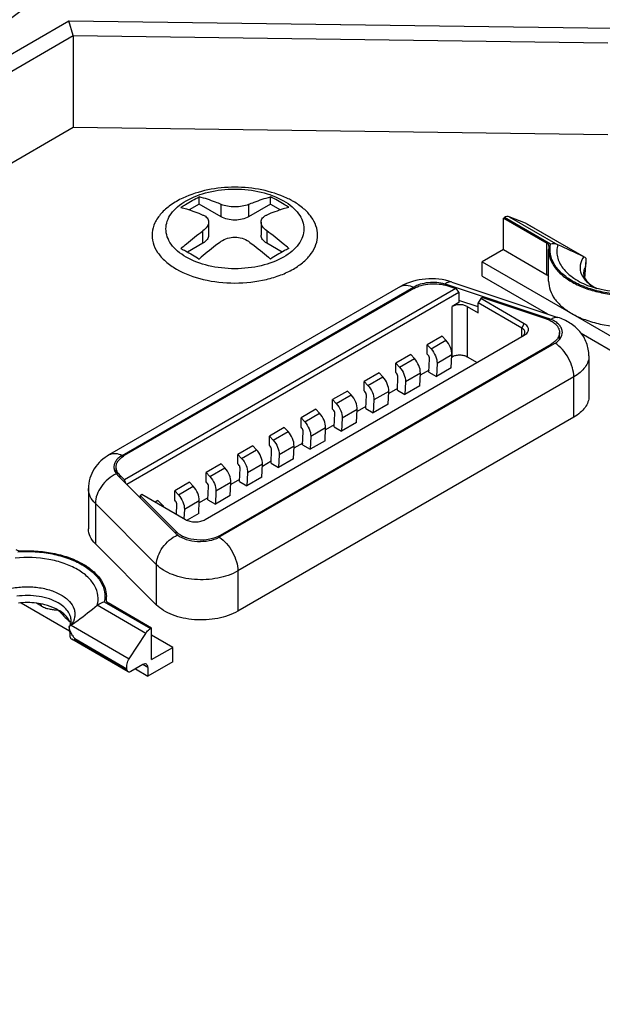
# Model space of a CAD drawing. Header units: millimetres. Extents: x 20 to 4180, y 42 to 2950.
# Tile 115 of 128: x 3536 to 3556, y 2501 to 2536. Entities that reach past the tile are written whole.
import ezdxf

# ---------------------------------------------------------------- set-up
doc = ezdxf.new("R2010")
doc.units = ezdxf.units.MM
doc.header["$LTSCALE"] = 231.275
doc.layers.add('DEFAULT_VBL19', color=7, linetype='CONTINUOUS')
doc.layers.add('TOP_ASM_PBL22', color=7, linetype='CONTINUOUS')

# ---------------------------------------------------------------- blocks, each defined once
blk = doc.blocks.new('TOP_ASM_PBL22', base_point=(3563.15, 2450.027))
at = {"layer": 'TOP_ASM_PBL22', "color": 7}
for p, q in [((3520.816, 2526.718), (3537.255, 2536.209)), ((3537.406, 2535.684), (3537.255, 2536.209)), ((3537.255, 2536.209), (3556.569, 2535.95)), ((3521.081, 2526.259), (3537.406, 2535.684)), ((3537.406, 2535.684), (3537.406, 2532.418)), ((3537.406, 2535.684), (3556.41, 2535.429)), ((3537.406, 2532.418), (3490.376, 2505.265)), ((3556.41, 2532.163), (3537.406, 2532.418)), ((3541.885, 2529.696), (3541.532, 2529.493)), ((3541.885, 2529.696), (3541.885, 2529.956)), ((3542.665, 2529.246), (3541.885, 2529.696)), ((3542.665, 2529.246), (3542.665, 2529.685)), ((3544.418, 2529.696), (3543.638, 2529.246)), ((3543.638, 2529.685), (3543.638, 2529.246)), ((3544.418, 2529.696), (3544.418, 2529.956)), ((3544.418, 2529.696), (3544.771, 2529.493)), ((3542.219, 2529.06), (3542.219, 2528.591)), ((3544.084, 2529.06), (3544.084, 2528.591)), ((3552.697, 2529.203), (3552.734, 2529.224)), ((3552.697, 2528.081), (3552.697, 2529.203)), ((3552.697, 2529.203), (3554.239, 2528.313)), ((3554.376, 2528.276), (3552.734, 2529.224)), ((3552.904, 2529.251), (3554.632, 2528.253)), ((3553.487, 2529.023), (3552.904, 2529.251)), ((3555.556, 2527.828), (3553.487, 2529.023)), ((3553.504, 2529.014), (3553.487, 2529.023)), ((3553.504, 2529.014), (3555.573, 2527.82)), ((3542.017, 2528.31), (3542.017, 2528.749)), ((3544.286, 2528.749), (3544.286, 2528.31)), ((3542.017, 2528.31), (3541.469, 2527.994)), ((3544.834, 2527.994), (3544.286, 2528.31)), ((3554.239, 2527.19), (3554.239, 2528.313)), ((3552.697, 2528.081), (3551.946, 2527.647)), ((3552.697, 2528.081), (3554.239, 2527.19)), ((3554.304, 2526.958), (3554.304, 2528.081)), ((3554.312, 2528.2), (3554.313, 2528.211)), ((3551.946, 2527.136), (3551.946, 2527.647)), ((3551.946, 2527.647), (3558.31, 2523.973)), ((3555.585, 2527.813), (3555.556, 2527.828)), ((3555.609, 2527.353), (3555.627, 2527.625)), ((3555.6, 2527.204), (3555.609, 2527.353)), ((3550.869, 2526.929), (3554.635, 2525.673)), ((3551.946, 2527.136), (3554.27, 2525.795)), ((3555.589, 2527.204), (3555.586, 2527.139)), ((3549.042, 2526.769), (3538.692, 2520.794)), ((3539.147, 2520.768), (3549.499, 2526.744)), ((3549.511, 2526.7), (3539.223, 2520.761)), ((3551.006, 2526.696), (3539.231, 2519.897)), ((3551.118, 2526.556), (3539.31, 2519.739)), ((3549.499, 2526.744), (3549.499, 2526.693)), ((3550.707, 2526.795), (3550.707, 2526.83)), ((3554.293, 2525.635), (3550.707, 2526.83)), ((3550.718, 2526.792), (3551.006, 2526.696)), ((3551.006, 2526.696), (3551.118, 2526.556)), ((3551.118, 2526.556), (3551.118, 2526.199)), ((3551.118, 2526.199), (3550.877, 2526.06)), ((3551.805, 2526.046), (3551.118, 2526.275)), ((3551.893, 2526.34), (3551.805, 2526.187)), ((3551.805, 2525.83), (3551.805, 2526.187)), ((3553.352, 2525.294), (3551.805, 2526.187)), ((3551.958, 2526.378), (3551.893, 2526.34)), ((3553.44, 2525.447), (3551.893, 2526.34)), ((3551.958, 2526.378), (3554.192, 2525.634)), ((3550.877, 2524.274), (3550.877, 2526.06)), ((3551.407, 2526.06), (3551.407, 2524.274)), ((3551.407, 2526.06), (3551.805, 2525.83)), ((3554.293, 2525.635), (3554.293, 2525.595)), ((3553.352, 2525.294), (3553.44, 2525.447)), ((3553.352, 2524.988), (3553.352, 2525.294)), ((3554.692, 2524.889), (3554.692, 2525.134)), ((3542.1, 2518.492), (3553.44, 2525.039)), ((3550.523, 2525), (3549.993, 2524.694)), ((3550.124, 2524.552), (3550.655, 2524.858)), ((3550.655, 2524.858), (3550.523, 2525)), ((3555.459, 2525.108), (3558.31, 2523.462)), ((3554.501, 2524.733), (3542.63, 2517.88)), ((3542.643, 2517.938), (3554.399, 2524.725)), ((3549.993, 2524.36), (3549.993, 2524.694)), ((3549.993, 2524.694), (3550.124, 2524.552)), ((3554.399, 2524.674), (3554.399, 2524.725)), ((3549.401, 2524.352), (3548.87, 2524.046)), ((3549.002, 2523.904), (3549.532, 2524.21)), ((3549.532, 2524.21), (3549.401, 2524.352)), ((3550.019, 2524.332), (3549.993, 2524.36)), ((3550.051, 2523.73), (3550.072, 2524.202)), ((3550.867, 2524.34), (3550.337, 2524.033)), ((3550.846, 2523.883), (3550.867, 2524.34)), ((3550.877, 2524.274), (3550.864, 2524.266)), ((3551.407, 2524.274), (3551.761, 2524.07)), ((3555.737, 2524.306), (3555.737, 2522.875)), ((3548.87, 2523.712), (3548.87, 2524.046)), ((3548.87, 2524.046), (3549.002, 2523.904)), ((3550.054, 2523.798), (3549.741, 2523.618)), ((3550.337, 2524.033), (3550.316, 2523.577)), ((3550.846, 2523.883), (3550.316, 2523.577)), ((3555.199, 2523.556), (3543.258, 2516.662)), ((3548.278, 2523.704), (3547.748, 2523.397)), ((3547.748, 2523.064), (3547.748, 2523.397)), ((3547.748, 2523.397), (3547.879, 2523.256)), ((3547.879, 2523.256), (3548.41, 2523.562)), ((3548.41, 2523.562), (3548.278, 2523.704)), ((3548.897, 2523.684), (3548.87, 2523.712)), ((3548.928, 2523.082), (3548.95, 2523.554)), ((3549.215, 2523.385), (3549.194, 2522.929)), ((3549.745, 2523.692), (3549.215, 2523.385)), ((3549.724, 2523.235), (3549.745, 2523.692)), ((3550.051, 2523.73), (3550.316, 2523.577)), ((3555.199, 2522.125), (3555.199, 2523.556)), ((3547.156, 2523.056), (3546.625, 2522.749)), ((3547.287, 2522.914), (3547.156, 2523.056)), ((3547.774, 2523.036), (3547.748, 2523.064)), ((3548.622, 2523.043), (3548.092, 2522.737)), ((3548.601, 2522.587), (3548.622, 2523.043)), ((3548.931, 2523.15), (3548.619, 2522.97)), ((3548.928, 2523.082), (3549.194, 2522.929)), ((3549.724, 2523.235), (3549.194, 2522.929)), ((3546.625, 2522.416), (3546.625, 2522.749)), ((3546.625, 2522.749), (3546.757, 2522.608)), ((3546.757, 2522.608), (3547.287, 2522.914)), ((3547.805, 2522.434), (3547.827, 2522.906)), ((3548.092, 2522.737), (3548.071, 2522.281)), ((3546.033, 2522.407), (3545.503, 2522.101)), ((3546.165, 2522.266), (3546.033, 2522.407)), ((3546.651, 2522.387), (3546.625, 2522.416)), ((3547.5, 2522.395), (3546.969, 2522.089)), ((3547.479, 2521.939), (3547.5, 2522.395)), ((3547.809, 2522.502), (3547.496, 2522.322)), ((3547.805, 2522.434), (3548.071, 2522.281)), ((3548.601, 2522.587), (3548.071, 2522.281)), ((3555.199, 2522.125), (3543.258, 2515.231)), ((3545.503, 2521.768), (3545.503, 2522.101)), ((3545.503, 2522.101), (3545.634, 2521.96)), ((3545.634, 2521.96), (3546.165, 2522.266)), ((3546.683, 2521.786), (3546.705, 2522.258)), ((3546.969, 2522.089), (3546.948, 2521.632)), ((3544.91, 2521.759), (3544.38, 2521.453)), ((3545.042, 2521.618), (3544.91, 2521.759)), ((3545.529, 2521.739), (3545.503, 2521.768)), ((3546.377, 2521.747), (3545.847, 2521.441)), ((3546.356, 2521.291), (3546.377, 2521.747)), ((3546.686, 2521.854), (3546.374, 2521.674)), ((3546.683, 2521.786), (3546.948, 2521.632)), ((3547.479, 2521.939), (3546.948, 2521.632)), ((3544.38, 2521.12), (3544.38, 2521.453)), ((3544.38, 2521.453), (3544.512, 2521.312)), ((3544.512, 2521.312), (3545.042, 2521.618)), ((3545.56, 2521.138), (3545.582, 2521.61)), ((3545.847, 2521.441), (3545.826, 2520.984)), ((3546.356, 2521.291), (3545.826, 2520.984)), ((3543.788, 2521.111), (3543.258, 2520.805)), ((3543.389, 2520.663), (3543.92, 2520.97)), ((3543.92, 2520.97), (3543.788, 2521.111)), ((3544.406, 2521.091), (3544.38, 2521.12)), ((3544.438, 2520.49), (3544.46, 2520.962)), ((3545.255, 2521.099), (3544.724, 2520.793)), ((3545.234, 2520.642), (3545.255, 2521.099)), ((3545.564, 2521.206), (3545.251, 2521.026)), ((3545.56, 2521.138), (3545.826, 2520.984)), ((3539.147, 2520.71), (3539.147, 2520.768)), ((3543.258, 2520.472), (3543.258, 2520.805)), ((3543.258, 2520.805), (3543.389, 2520.663)), ((3544.724, 2520.793), (3544.703, 2520.336)), ((3545.234, 2520.642), (3544.703, 2520.336)), ((3538.93, 2520.13), (3538.93, 2520.352)), ((3542.665, 2520.463), (3542.135, 2520.157)), ((3542.267, 2520.015), (3542.797, 2520.322)), ((3542.797, 2520.322), (3542.665, 2520.463)), ((3543.284, 2520.443), (3543.258, 2520.472)), ((3543.315, 2519.841), (3543.337, 2520.314)), ((3544.132, 2520.451), (3543.602, 2520.145)), ((3544.111, 2519.994), (3544.132, 2520.451)), ((3544.441, 2520.558), (3544.129, 2520.378)), ((3544.438, 2520.49), (3544.703, 2520.336)), ((3538.986, 2520.063), (3541.057, 2517.993)), ((3539.064, 2520.064), (3539.064, 2519.985)), ((3539.231, 2519.897), (3539.064, 2520.064)), ((3539.28, 2519.769), (3539.231, 2519.897)), ((3542.135, 2519.823), (3542.135, 2520.157)), ((3542.135, 2520.157), (3542.267, 2520.015)), ((3543.319, 2519.91), (3543.006, 2519.73)), ((3543.602, 2520.145), (3543.581, 2519.688)), ((3544.111, 2519.994), (3543.581, 2519.688)), ((3537.947, 2519.586), (3537.947, 2518.155)), ((3541.543, 2519.815), (3541.013, 2519.509)), ((3541.144, 2519.367), (3541.674, 2519.673)), ((3541.674, 2519.673), (3541.543, 2519.815)), ((3542.161, 2519.795), (3542.135, 2519.823)), ((3542.193, 2519.193), (3542.215, 2519.665)), ((3543.01, 2519.803), (3542.479, 2519.497)), ((3542.989, 2519.346), (3543.01, 2519.803)), ((3543.315, 2519.841), (3543.581, 2519.688)), ((3539.781, 2519.347), (3539.846, 2519.385)), ((3539.781, 2519.347), (3539.781, 2519.269)), ((3541.07, 2518.058), (3539.781, 2519.347)), ((3539.846, 2519.385), (3541.393, 2518.492)), ((3541.013, 2519.175), (3541.013, 2519.509)), ((3541.013, 2519.509), (3541.144, 2519.367)), ((3542.196, 2519.262), (3541.884, 2519.082)), ((3542.193, 2519.193), (3542.458, 2519.04)), ((3542.479, 2519.497), (3542.458, 2519.04)), ((3542.989, 2519.346), (3542.458, 2519.04)), ((3538.193, 2519.055), (3538.193, 2517.625)), ((3540.367, 2516.881), (3538.193, 2519.055)), ((3540.42, 2519.167), (3540.322, 2519.11)), ((3540.552, 2519.025), (3540.42, 2519.167)), ((3540.51, 2519.001), (3540.552, 2519.025)), ((3541.039, 2519.147), (3541.013, 2519.175)), ((3541.076, 2518.675), (3541.092, 2519.017)), ((3541.357, 2518.849), (3541.342, 2518.521)), ((3541.887, 2519.155), (3541.357, 2518.849)), ((3541.866, 2518.698), (3541.887, 2519.155)), ((3541.866, 2518.698), (3541.456, 2518.461)), ((3541.07, 2517.98), (3541.07, 2518.058)), ((3542.643, 2517.938), (3542.643, 2517.887)), ((3540.367, 2515.451), (3538.193, 2517.625)), ((3540.367, 2515.451), (3540.367, 2516.881)), ((3543.258, 2516.662), (3543.258, 2515.231)), ((3538.584, 2515.59), (3538.584, 2515.757)), ((3535.551, 2515.527), (3537.272, 2514.533)), ((3536.277, 2515.414), (3536.1, 2515.516)), ((3539.984, 2514.443), (3538.256, 2515.441)), ((3538.512, 2515.562), (3540.155, 2514.613)), ((3538.576, 2515.637), (3538.575, 2515.626)), ((3540.191, 2514.634), (3538.649, 2515.524)), ((3537.259, 2514.675), (3537.257, 2514.677)), ((3537.332, 2514.737), (3539.401, 2513.542)), ((3537.289, 2514.355), (3537.291, 2514.337)), ((3539.401, 2513.542), (3539.984, 2514.443)), ((3540.191, 2514.634), (3540.155, 2514.613)), ((3540.191, 2513.511), (3540.191, 2514.634)), ((3540.942, 2513.945), (3540.191, 2514.379)), ((3539.362, 2513.078), (3537.36, 2514.234)), ((3537.461, 2514.256), (3539.314, 2513.187)), ((3539.327, 2513.131), (3537.466, 2514.205)), ((3540.191, 2513.511), (3540.942, 2513.945)), ((3540.942, 2513.435), (3540.942, 2513.945)), ((3539.881, 2513.333), (3539.456, 2513.087)), ((3540.058, 2513.231), (3539.881, 2513.333)), ((3540.942, 2513.435), (3540.058, 2512.924)), ((3539.327, 2513.131), (3539.314, 2513.187)), ((3539.616, 2513.18), (3540.058, 2512.924)), ((3540.058, 2513.231), (3540.058, 2512.924))]:
    blk.add_line(p, q, dxfattribs=at)
blk.add_lwpolyline([(3537.257, 2514.677), (3537.268, 2514.578), (3537.281, 2514.443), (3537.289, 2514.355)], dxfattribs=at)
for centre, radius, start, end in [((3555.248, 2528.08), 0.944, 172.6987, 179.9868), ((3512.038, 2434.475), 102.998, 65.00663, 65.57231), ((3595.457, 2525.399), 39.909, 177.0897, 177.4076), ((3556.126, 2526.947), 0.573, 160.4399, 164.1957), ((3550.18, 2525.248), 1.668, 71.5863, 74.7039), ((3553.835, 2524.252), 1.457, 67.7895, 71.6423), ((3554.301, 2524.641), 0.518, 40.1578, 40.8308), ((3554.215, 2524.529), 0.643, 38.087, 42.0944), ((3554.328, 2524.664), 0.482, 34.1775, 40.2182), ((3539.32, 2519.889), 0.48, 144.3018, 147.1333), ((3539.356, 2520.434), 0.523, 217.6718, 225.0713), ((3537.64, 2515.757), 0.944, 352.6987, 359.9867), ((3535.771, 2512.855), 2.681, 82.9601, 96.7196), ((3535.805, 2513.11), 2.424, 75.879, 83.013), ((3536.759, 2514.622), 0.576, 15.8211, 20.4538), ((3538.22, 2514.893), 0.99, 212.2798, 219.9765), ((3521.003, 2512.579), 16.544, 5.6409, 5.8208)]:
    blk.add_arc(centre, radius, start, end, dxfattribs=at)
for points, knots in [([(3465.387, 2506.309), (3466.472, 2506.579), (3468.61, 2507.166), (3471.759, 2508.151), (3474.83, 2509.209), (3478.798, 2510.702), (3482.654, 2512.331), (3486.411, 2514.055), (3489.167, 2515.373), (3491.895, 2516.71), (3494.605, 2518.055), (3497.297, 2519.41), (3500.849, 2521.233), (3505.221, 2523.55), (3510.352, 2526.421), (3515.336, 2529.387), (3519.386, 2531.933), (3522.566, 2533.998), (3524.919, 2535.556), (3527.252, 2537.123), (3529.566, 2538.696), (3531.845, 2540.284), (3534.069, 2541.898), (3536.221, 2543.545), (3538.281, 2545.23), (3540.234, 2546.958), (3542.068, 2548.729), (3543.769, 2550.537), (3544.809, 2551.797), (3545.289, 2552.44)], [0, 0, 0, 0, 0.035992, 0.071374, 0.106236, 0.140595, 0.207893, 0.240947, 0.273711, 0.306289, 0.338764, 0.371131, 0.403362, 0.467319, 0.530458, 0.592681, 0.654066, 0.684494, 0.714779, 0.744948, 0.775006, 0.80486, 0.834394, 0.8635, 0.892089, 0.92009, 0.94746, 0.97415, 1, 1, 1, 1]), ([(3520.816, 2526.718), (3522.143, 2527.553), (3524.773, 2529.24), (3528.023, 2531.392), (3530.596, 2533.124), (3533.137, 2534.853), (3536.244, 2537.035), (3539.808, 2539.746), (3542.594, 2542.116), (3544.669, 2544.077), (3546.128, 2545.561), (3547.493, 2547.073), (3548.336, 2548.118), (3548.731, 2548.649)], [0, 0, 0, 0, 0.131915, 0.262756, 0.327866, 0.392761, 0.521298, 0.647125, 0.769269, 0.828767, 0.887154, 0.944312, 1, 1, 1, 1]), ([(3541.419, 2527.815), (3541.312, 2527.878), (3541.117, 2528.012), (3540.884, 2528.257), (3540.736, 2528.528), (3540.685, 2528.815), (3540.736, 2529.103), (3540.884, 2529.374), (3541.117, 2529.619), (3541.547, 2529.915), (3542.237, 2530.164), (3543.152, 2530.264), (3544.066, 2530.165), (3544.638, 2529.957), (3544.884, 2529.815)], [0, 0, 0, 0, 0.060454, 0.114535, 0.163177, 0.208605, 0.254033, 0.302674, 0.356755, 0.417208, 0.555456, 0.708602, 0.86175, 1, 1, 1, 1]), ([(3545, 2529.911), (3544.718, 2530.042), (3544.109, 2530.236), (3543.151, 2530.329), (3542.194, 2530.236), (3541.585, 2530.042), (3541.303, 2529.911)], [0, 0, 0, 0, 0.245291, 0.500001, 0.75471, 1, 1, 1, 1]), ([(3541.303, 2529.911), (3541.151, 2529.84), (3540.874, 2529.684), (3540.53, 2529.387), (3540.298, 2529.051), (3540.193, 2528.685), (3540.228, 2528.312), (3540.398, 2527.959), (3540.688, 2527.642), (3540.935, 2527.47), (3541.072, 2527.39)], [0, 0, 0, 0, 0.15023, 0.284316, 0.403396, 0.512162, 0.61863, 0.731687, 0.857859, 1, 1, 1, 1]), ([(3541.072, 2527.39), (3541.367, 2527.22), (3542.054, 2526.971), (3543.151, 2526.852), (3544.087, 2526.954), (3544.777, 2527.163), (3545.224, 2527.371), (3545.594, 2527.626), (3545.874, 2527.92), (3546.051, 2528.246), (3546.112, 2528.591), (3546.051, 2528.936), (3545.874, 2529.262), (3545.594, 2529.556), (3545.36, 2529.717), (3545.231, 2529.791)], [0, 0, 0, 0, 0.1382, 0.291293, 0.444386, 0.516295, 0.58294, 0.643372, 0.697433, 0.746058, 0.79147, 0.836882, 0.885506, 0.939568, 1, 1, 1, 1]), ([(3541.236, 2529.582), (3541.29, 2529.616), (3541.502, 2529.749), (3541.719, 2529.871), (3541.885, 2529.956)], [0, 0, 0, 0, 0.255091, 1, 1, 1, 1]), ([(3544.884, 2529.815), (3544.991, 2529.753), (3545.186, 2529.619), (3545.419, 2529.374), (3545.567, 2529.103), (3545.618, 2528.815), (3545.567, 2528.528), (3545.419, 2528.257), (3545.186, 2528.012), (3544.756, 2527.716), (3544.066, 2527.466), (3543.151, 2527.367), (3542.237, 2527.466), (3541.665, 2527.673), (3541.419, 2527.815)], [0, 0, 0, 0, 0.060454, 0.114535, 0.163177, 0.208605, 0.254033, 0.302674, 0.356755, 0.417208, 0.555456, 0.708602, 0.86175, 1, 1, 1, 1]), ([(3542.665, 2529.685), (3542.6, 2529.712), (3542.345, 2529.816), (3542.082, 2529.903), (3541.885, 2529.956)], [0, 0, 0, 0, 0.256986, 1, 1, 1, 1]), ([(3543.638, 2529.685), (3543.567, 2529.654), (3543.405, 2529.612), (3543.151, 2529.592), (3542.898, 2529.612), (3542.736, 2529.654), (3542.665, 2529.685)], [0, 0, 0, 0, 0.233194, 0.499999, 0.766805, 1, 1, 1, 1]), ([(3543.638, 2529.685), (3543.703, 2529.712), (3543.958, 2529.816), (3544.221, 2529.903), (3544.418, 2529.956)], [0, 0, 0, 0, 0.256986, 1, 1, 1, 1]), ([(3545.067, 2529.582), (3545.013, 2529.616), (3544.801, 2529.749), (3544.584, 2529.871), (3544.418, 2529.956)], [0, 0, 0, 0, 0.255092, 1, 1, 1, 1]), ([(3545.231, 2529.791), (3545.212, 2529.802), (3545.137, 2529.844), (3545.059, 2529.883), (3545, 2529.911)], [0, 0, 0, 0, 0.245312, 1, 1, 1, 1]), ([(3541.236, 2529.582), (3541.301, 2529.565), (3541.566, 2529.488), (3541.825, 2529.392), (3542.017, 2529.31)], [0, 0, 0, 0, 0.243197, 1, 1, 1, 1]), ([(3545.067, 2529.582), (3545.002, 2529.565), (3544.737, 2529.488), (3544.478, 2529.392), (3544.286, 2529.31)], [0, 0, 0, 0, 0.243197, 1, 1, 1, 1]), ([(3542.017, 2529.31), (3542.047, 2529.298), (3542.102, 2529.269), (3542.168, 2529.209), (3542.209, 2529.138), (3542.219, 2529.086), (3542.219, 2529.06)], [0, 0, 0, 0, 0.286288, 0.541308, 0.773954, 1, 1, 1, 1]), ([(3542.219, 2529.06), (3542.219, 2529.004), (3542.169, 2528.878), (3542.074, 2528.791), (3542.017, 2528.749)], [0, 0, 0, 0, 0.442926, 1, 1, 1, 1]), ([(3543.638, 2529.246), (3543.569, 2529.206), (3543.408, 2529.148), (3543.151, 2529.12), (3542.895, 2529.148), (3542.734, 2529.206), (3542.665, 2529.246)], [0, 0, 0, 0, 0.237218, 0.499999, 0.762781, 1, 1, 1, 1]), ([(3544.084, 2529.06), (3544.084, 2529.086), (3544.094, 2529.138), (3544.135, 2529.209), (3544.201, 2529.269), (3544.256, 2529.298), (3544.286, 2529.31)], [0, 0, 0, 0, 0.226047, 0.458693, 0.713713, 1, 1, 1, 1]), ([(3544.286, 2528.749), (3544.229, 2528.791), (3544.134, 2528.878), (3544.084, 2529.004), (3544.084, 2529.06)], [0, 0, 0, 0, 0.557075, 1, 1, 1, 1]), ([(3552.904, 2529.251), (3552.879, 2529.261), (3552.817, 2529.264), (3552.761, 2529.24), (3552.734, 2529.224)], [0, 0, 0, 0, 0.452659, 1, 1, 1, 1]), ([(3541.236, 2528.119), (3541.3, 2528.176), (3541.553, 2528.395), (3541.816, 2528.602), (3542.017, 2528.749)], [0, 0, 0, 0, 0.254659, 1, 1, 1, 1]), ([(3545.067, 2528.119), (3545.003, 2528.176), (3544.75, 2528.395), (3544.487, 2528.602), (3544.286, 2528.749)], [0, 0, 0, 0, 0.254658, 1, 1, 1, 1]), ([(3542.665, 2528.375), (3542.599, 2528.326), (3542.331, 2528.126), (3542.074, 2527.912), (3541.885, 2527.745)], [0, 0, 0, 0, 0.245284, 1, 1, 1, 1]), ([(3542.219, 2528.591), (3542.219, 2528.565), (3542.209, 2528.51), (3542.151, 2528.403), (3542.074, 2528.343), (3542.017, 2528.31)], [0, 0, 0, 0, 0.218435, 0.452324, 1, 1, 1, 1]), ([(3542.665, 2528.375), (3542.802, 2528.475), (3543.151, 2528.569), (3543.501, 2528.475), (3543.638, 2528.375)], [0, 0, 0, 0, 0.5, 1, 1, 1, 1]), ([(3543.638, 2528.375), (3543.704, 2528.326), (3543.972, 2528.126), (3544.229, 2527.912), (3544.418, 2527.745)], [0, 0, 0, 0, 0.245284, 1, 1, 1, 1]), ([(3544.286, 2528.31), (3544.229, 2528.343), (3544.152, 2528.403), (3544.094, 2528.51), (3544.084, 2528.565), (3544.084, 2528.591)], [0, 0, 0, 0, 0.547676, 0.781565, 1, 1, 1, 1]), ([(3554.313, 2528.211), (3554.313, 2528.23), (3554.296, 2528.274), (3554.26, 2528.301), (3554.239, 2528.313)], [0, 0, 0, 0, 0.449249, 1, 1, 1, 1]), ([(3554.632, 2528.253), (3554.613, 2528.262), (3554.531, 2528.29), (3554.441, 2528.289), (3554.376, 2528.276)], [0, 0, 0, 0, 0.237691, 1, 1, 1, 1]), ([(3541.236, 2528.119), (3541.291, 2528.091), (3541.511, 2527.974), (3541.726, 2527.847), (3541.885, 2527.745)], [0, 0, 0, 0, 0.244929, 1, 1, 1, 1]), ([(3545.067, 2528.119), (3545.012, 2528.091), (3544.792, 2527.974), (3544.577, 2527.847), (3544.418, 2527.745)], [0, 0, 0, 0, 0.244929, 1, 1, 1, 1]), ([(3554.304, 2528.081), (3554.304, 2527.968), (3554.348, 2527.734), (3554.534, 2527.409), (3554.826, 2527.119), (3555.211, 2526.871), (3555.672, 2526.674), (3556.377, 2526.486), (3556.944, 2526.445), (3557.324, 2526.461)], [0, 0, 0, 0, 0.089883, 0.186683, 0.295021, 0.416616, 0.550806, 0.695253, 1, 1, 1, 1]), ([(3557.455, 2526.498), (3557.043, 2526.469), (3556.426, 2526.503), (3555.664, 2526.709), (3555.173, 2526.929), (3554.777, 2527.208), (3554.495, 2527.537), (3554.347, 2527.904), (3554.351, 2528.158), (3554.376, 2528.276)], [0, 0, 0, 0, 0.309194, 0.455401, 0.589892, 0.71001, 0.815555, 0.909832, 1, 1, 1, 1]), ([(3554.632, 2528.253), (3554.612, 2528.184), (3554.588, 2528.042), (3554.607, 2527.824), (3554.683, 2527.612), (3554.81, 2527.41), (3554.986, 2527.222), (3555.292, 2526.986), (3555.566, 2526.854), (3555.76, 2526.783)], [0, 0, 0, 0, 0.105295, 0.209918, 0.318207, 0.433801, 0.559155, 0.695468, 1, 1, 1, 1]), ([(3555.556, 2527.828), (3555.491, 2527.74), (3555.42, 2527.587), (3555.418, 2527.372), (3555.476, 2527.156), (3555.67, 2526.902), (3555.888, 2526.762), (3556.013, 2526.7)], [0, 0, 0, 0, 0.231691, 0.34165, 0.454066, 0.702724, 1, 1, 1, 1]), ([(3555.554, 2527.21), (3555.554, 2527.228), (3555.558, 2527.302), (3555.578, 2527.374), (3555.6, 2527.426)], [0, 0, 0, 0, 0.24627, 1, 1, 1, 1]), ([(3550.869, 2526.929), (3550.57, 2527.028), (3549.932, 2527.097), (3549.31, 2526.924), (3549.042, 2526.769)], [0, 0, 0, 0, 0.504176, 1, 1, 1, 1]), ([(3550.62, 2526.856), (3550.429, 2526.909), (3550.126, 2526.93), (3549.749, 2526.859), (3549.575, 2526.788), (3549.499, 2526.744)], [0, 0, 0, 0, 0.517147, 0.770255, 1, 1, 1, 1]), ([(3550.869, 2526.929), (3550.832, 2526.941), (3550.737, 2526.936), (3550.66, 2526.887), (3550.62, 2526.856)], [0, 0, 0, 0, 0.437977, 1, 1, 1, 1]), ([(3554.239, 2527.19), (3554.247, 2527.186), (3554.273, 2527.169), (3554.295, 2527.145), (3554.304, 2527.125)], [0, 0, 0, 0, 0.280152, 1, 1, 1, 1]), ([(3554.304, 2526.958), (3554.304, 2526.851), (3554.344, 2526.627), (3554.513, 2526.316), (3554.781, 2526.035), (3555.005, 2525.881), (3555.128, 2525.81)], [0, 0, 0, 0, 0.217771, 0.450949, 0.710199, 1, 1, 1, 1]), ([(3555.554, 2527.21), (3555.554, 2527.174), (3555.573, 2527.088), (3555.656, 2526.957), (3555.806, 2526.818), (3555.939, 2526.738), (3556.015, 2526.7)], [0, 0, 0, 0, 0.150956, 0.357206, 0.641566, 1, 1, 1, 1]), ([(3549.042, 2526.769), (3549.072, 2526.787), (3549.141, 2526.813), (3549.301, 2526.823), (3549.421, 2526.781), (3549.499, 2526.744)], [0, 0, 0, 0, 0.221319, 0.456073, 1, 1, 1, 1]), ([(3549.511, 2526.7), (3549.593, 2526.748), (3549.782, 2526.822), (3550.089, 2526.874), (3550.409, 2526.868), (3550.619, 2526.824), (3550.718, 2526.792)], [0, 0, 0, 0, 0.23097, 0.486055, 0.748528, 1, 1, 1, 1]), ([(3557.532, 2526.575), (3557.225, 2526.545), (3556.622, 2526.552), (3556.032, 2526.682), (3555.76, 2526.783)], [0, 0, 0, 0, 0.514829, 1, 1, 1, 1]), ([(3551.407, 2526.06), (3551.369, 2526.081), (3551.282, 2526.113), (3551.142, 2526.128), (3551.002, 2526.113), (3550.914, 2526.081), (3550.877, 2526.06)], [0, 0, 0, 0, 0.237219, 0.500001, 0.762782, 1, 1, 1, 1]), ([(3554.192, 2525.634), (3554.211, 2525.627), (3554.282, 2525.602), (3554.351, 2525.57), (3554.399, 2525.542)], [0, 0, 0, 0, 0.260412, 1, 1, 1, 1]), ([(3554.385, 2525.601), (3554.425, 2525.632), (3554.502, 2525.68), (3554.598, 2525.686), (3554.635, 2525.673)], [0, 0, 0, 0, 0.562212, 1, 1, 1, 1]), ([(3554.793, 2525.141), (3554.793, 2525.187), (3554.773, 2525.283), (3554.687, 2525.411), (3554.554, 2525.521), (3554.445, 2525.576), (3554.385, 2525.601)], [0, 0, 0, 0, 0.209985, 0.43999, 0.702399, 1, 1, 1, 1]), ([(3554.399, 2525.542), (3554.443, 2525.516), (3554.522, 2525.462), (3554.618, 2525.362), (3554.678, 2525.251), (3554.692, 2525.172), (3554.692, 2525.134)], [0, 0, 0, 0, 0.2898, 0.549051, 0.782229, 1, 1, 1, 1]), ([(3555.737, 2524.306), (3555.737, 2524.462), (3555.679, 2524.776), (3555.433, 2525.183), (3555.071, 2525.491), (3554.784, 2525.623), (3554.635, 2525.673)], [0, 0, 0, 0, 0.249905, 0.498754, 0.747487, 1, 1, 1, 1]), ([(3555.128, 2525.81), (3555.278, 2525.723), (3555.607, 2525.573), (3556.337, 2525.367), (3556.928, 2525.322), (3557.324, 2525.339)], [0, 0, 0, 0, 0.228109, 0.475386, 1, 1, 1, 1]), ([(3553.461, 2525.141), (3553.461, 2525.17), (3553.436, 2525.236), (3553.383, 2525.276), (3553.352, 2525.294)], [0, 0, 0, 0, 0.449248, 1, 1, 1, 1]), ([(3553.417, 2525.039), (3553.431, 2525.054), (3553.453, 2525.085), (3553.461, 2525.123), (3553.461, 2525.141)], [0, 0, 0, 0, 0.525077, 1, 1, 1, 1]), ([(3553.44, 2525.039), (3553.481, 2525.063), (3553.552, 2525.117), (3553.602, 2525.243), (3553.552, 2525.369), (3553.481, 2525.424), (3553.44, 2525.447)], [0, 0, 0, 0, 0.275375, 0.499999, 0.724623, 1, 1, 1, 1]), ([(3554.692, 2525.134), (3554.692, 2525.095), (3554.678, 2525.016), (3554.618, 2524.905), (3554.522, 2524.805), (3554.443, 2524.751), (3554.399, 2524.725)], [0, 0, 0, 0, 0.217771, 0.45095, 0.7102, 1, 1, 1, 1]), ([(3554.535, 2524.754), (3554.574, 2524.779), (3554.645, 2524.833), (3554.729, 2524.928), (3554.781, 2525.032), (3554.793, 2525.106), (3554.793, 2525.141)], [0, 0, 0, 0, 0.287283, 0.545674, 0.779945, 1, 1, 1, 1]), ([(3550.867, 2524.34), (3550.872, 2524.43), (3550.826, 2524.621), (3550.722, 2524.785), (3550.655, 2524.858)], [0, 0, 0, 0, 0.476812, 1, 1, 1, 1]), ([(3553.352, 2524.988), (3553.358, 2524.992), (3553.382, 2525.006), (3553.403, 2525.024), (3553.417, 2525.039)], [0, 0, 0, 0, 0.265731, 1, 1, 1, 1]), ([(3550.124, 2524.552), (3550.192, 2524.479), (3550.295, 2524.315), (3550.341, 2524.124), (3550.337, 2524.033)], [0, 0, 0, 0, 0.523188, 1, 1, 1, 1]), ([(3555.199, 2523.556), (3555.199, 2523.667), (3555.159, 2523.901), (3555.018, 2524.233), (3554.81, 2524.531), (3554.631, 2524.692), (3554.535, 2524.754)], [0, 0, 0, 0, 0.235463, 0.496248, 0.75906, 1, 1, 1, 1]), ([(3549.745, 2523.692), (3549.749, 2523.782), (3549.703, 2523.973), (3549.6, 2524.137), (3549.532, 2524.21)], [0, 0, 0, 0, 0.476812, 1, 1, 1, 1]), ([(3550.072, 2524.202), (3550.073, 2524.225), (3550.062, 2524.273), (3550.036, 2524.314), (3550.019, 2524.332)], [0, 0, 0, 0, 0.476812, 1, 1, 1, 1]), ([(3550.877, 2524.274), (3550.914, 2524.295), (3551.002, 2524.327), (3551.142, 2524.342), (3551.282, 2524.327), (3551.369, 2524.295), (3551.407, 2524.274)], [0, 0, 0, 0, 0.237218, 0.499999, 0.762781, 1, 1, 1, 1]), ([(3555.737, 2524.306), (3555.737, 2524.236), (3555.711, 2524.09), (3555.601, 2523.887), (3555.426, 2523.703), (3555.28, 2523.602), (3555.199, 2523.556)], [0, 0, 0, 0, 0.217771, 0.45095, 0.7102, 1, 1, 1, 1]), ([(3549.002, 2523.904), (3549.07, 2523.831), (3549.173, 2523.667), (3549.219, 2523.476), (3549.215, 2523.385)], [0, 0, 0, 0, 0.523188, 1, 1, 1, 1]), ([(3548.622, 2523.043), (3548.626, 2523.134), (3548.581, 2523.325), (3548.477, 2523.489), (3548.41, 2523.562)], [0, 0, 0, 0, 0.476812, 1, 1, 1, 1]), ([(3548.95, 2523.554), (3548.951, 2523.577), (3548.939, 2523.624), (3548.913, 2523.665), (3548.897, 2523.684)], [0, 0, 0, 0, 0.476812, 1, 1, 1, 1]), ([(3547.827, 2522.906), (3547.828, 2522.929), (3547.817, 2522.976), (3547.791, 2523.017), (3547.774, 2523.036)], [0, 0, 0, 0, 0.476812, 1, 1, 1, 1]), ([(3547.879, 2523.256), (3547.947, 2523.183), (3548.05, 2523.019), (3548.096, 2522.828), (3548.092, 2522.737)], [0, 0, 0, 0, 0.523188, 1, 1, 1, 1]), ([(3547.5, 2522.395), (3547.504, 2522.486), (3547.458, 2522.677), (3547.355, 2522.841), (3547.287, 2522.914)], [0, 0, 0, 0, 0.476812, 1, 1, 1, 1]), ([(3555.737, 2522.875), (3555.737, 2522.805), (3555.711, 2522.66), (3555.601, 2522.456), (3555.426, 2522.273), (3555.28, 2522.172), (3555.199, 2522.125)], [0, 0, 0, 0, 0.217771, 0.45095, 0.7102, 1, 1, 1, 1]), ([(3546.705, 2522.258), (3546.706, 2522.28), (3546.694, 2522.328), (3546.668, 2522.369), (3546.651, 2522.387)], [0, 0, 0, 0, 0.476812, 1, 1, 1, 1]), ([(3546.757, 2522.608), (3546.824, 2522.535), (3546.928, 2522.371), (3546.974, 2522.18), (3546.969, 2522.089)], [0, 0, 0, 0, 0.523188, 1, 1, 1, 1]), ([(3546.377, 2521.747), (3546.381, 2521.838), (3546.335, 2522.029), (3546.232, 2522.193), (3546.165, 2522.266)], [0, 0, 0, 0, 0.476812, 1, 1, 1, 1]), ([(3545.582, 2521.61), (3545.583, 2521.632), (3545.572, 2521.68), (3545.546, 2521.721), (3545.529, 2521.739)], [0, 0, 0, 0, 0.476812, 1, 1, 1, 1]), ([(3545.634, 2521.96), (3545.702, 2521.887), (3545.805, 2521.723), (3545.851, 2521.532), (3545.847, 2521.441)], [0, 0, 0, 0, 0.523188, 1, 1, 1, 1]), ([(3544.512, 2521.312), (3544.579, 2521.239), (3544.683, 2521.075), (3544.729, 2520.884), (3544.724, 2520.793)], [0, 0, 0, 0, 0.523188, 1, 1, 1, 1]), ([(3545.255, 2521.099), (3545.259, 2521.19), (3545.213, 2521.381), (3545.11, 2521.545), (3545.042, 2521.618)], [0, 0, 0, 0, 0.476812, 1, 1, 1, 1]), ([(3544.132, 2520.451), (3544.136, 2520.542), (3544.09, 2520.733), (3543.987, 2520.897), (3543.92, 2520.97)], [0, 0, 0, 0, 0.476812, 1, 1, 1, 1]), ([(3544.46, 2520.962), (3544.461, 2520.984), (3544.449, 2521.032), (3544.423, 2521.073), (3544.406, 2521.091)], [0, 0, 0, 0, 0.476812, 1, 1, 1, 1]), ([(3538.692, 2520.794), (3538.585, 2520.732), (3538.383, 2520.586), (3538.141, 2520.3), (3537.983, 2519.959), (3537.947, 2519.71), (3537.947, 2519.586)], [0, 0, 0, 0, 0.249908, 0.499088, 0.749134, 1, 1, 1, 1]), ([(3538.692, 2520.794), (3538.722, 2520.811), (3538.791, 2520.837), (3538.95, 2520.847), (3539.071, 2520.807), (3539.148, 2520.768)], [0, 0, 0, 0, 0.221898, 0.457263, 1, 1, 1, 1]), ([(3539.147, 2520.768), (3539.103, 2520.742), (3539.023, 2520.687), (3538.927, 2520.587), (3538.867, 2520.475), (3538.852, 2520.395), (3538.852, 2520.356)], [0, 0, 0, 0, 0.28902, 0.547891, 0.781272, 1, 1, 1, 1]), ([(3538.93, 2520.352), (3538.93, 2520.39), (3538.944, 2520.47), (3539.005, 2520.58), (3539.1, 2520.68), (3539.179, 2520.735), (3539.223, 2520.761)], [0, 0, 0, 0, 0.217771, 0.45095, 0.7102, 1, 1, 1, 1]), ([(3543.389, 2520.663), (3543.457, 2520.591), (3543.56, 2520.427), (3543.606, 2520.235), (3543.602, 2520.145)], [0, 0, 0, 0, 0.523188, 1, 1, 1, 1]), ([(3538.852, 2520.356), (3538.852, 2520.314), (3538.869, 2520.226), (3538.914, 2520.15), (3538.942, 2520.114)], [0, 0, 0, 0, 0.480075, 1, 1, 1, 1]), ([(3539.064, 2520.064), (3539.024, 2520.104), (3538.957, 2520.192), (3538.93, 2520.301), (3538.93, 2520.352)], [0, 0, 0, 0, 0.527894, 1, 1, 1, 1]), ([(3543.01, 2519.803), (3543.014, 2519.894), (3542.968, 2520.085), (3542.865, 2520.249), (3542.797, 2520.322)], [0, 0, 0, 0, 0.476812, 1, 1, 1, 1]), ([(3543.337, 2520.314), (3543.338, 2520.336), (3543.327, 2520.384), (3543.301, 2520.425), (3543.284, 2520.443)], [0, 0, 0, 0, 0.476812, 1, 1, 1, 1]), ([(3538.942, 2520.114), (3538.836, 2520.065), (3538.636, 2519.935), (3538.33, 2519.604), (3538.193, 2519.27), (3538.193, 2519.055)], [0, 0, 0, 0, 0.258491, 0.522606, 1, 1, 1, 1]), ([(3542.267, 2520.015), (3542.334, 2519.942), (3542.438, 2519.779), (3542.484, 2519.587), (3542.479, 2519.497)], [0, 0, 0, 0, 0.523188, 1, 1, 1, 1]), ([(3538.193, 2519.055), (3538.119, 2519.129), (3537.995, 2519.291), (3537.947, 2519.492), (3537.947, 2519.586)], [0, 0, 0, 0, 0.527894, 1, 1, 1, 1]), ([(3541.887, 2519.155), (3541.891, 2519.245), (3541.845, 2519.437), (3541.742, 2519.601), (3541.674, 2519.673)], [0, 0, 0, 0, 0.476812, 1, 1, 1, 1]), ([(3542.215, 2519.665), (3542.216, 2519.688), (3542.204, 2519.736), (3542.178, 2519.777), (3542.161, 2519.795)], [0, 0, 0, 0, 0.476812, 1, 1, 1, 1]), ([(3517.666, 2472.057), (3518.845, 2472.256), (3521.177, 2472.71), (3524.619, 2473.521), (3527.982, 2474.436), (3532.342, 2475.761), (3537.633, 2477.59), (3545.752, 2480.781), (3553.538, 2484.336), (3560.996, 2488.183), (3566.348, 2491.159), (3571.505, 2494.245), (3576.457, 2497.44), (3581.184, 2500.743), (3585.657, 2504.16), (3589.168, 2507.129), (3591.796, 2509.577), (3593.646, 2511.434), (3595.373, 2513.33), (3596.954, 2515.267), (3598.134, 2516.933), (3598.97, 2518.29), (3599.348, 2518.977), (3599.525, 2519.323)], [0, 0, 0, 0, 0.037183, 0.073813, 0.109916, 0.14553, 0.215465, 0.283876, 0.416702, 0.481306, 0.544753, 0.607039, 0.66812, 0.727911, 0.786285, 0.843059, 0.870762, 0.89794, 0.924528, 0.95045, 0.975628, 0.98792, 1, 1, 1, 1]), ([(3541.144, 2519.367), (3541.212, 2519.294), (3541.315, 2519.131), (3541.361, 2518.939), (3541.357, 2518.849)], [0, 0, 0, 0, 0.523188, 1, 1, 1, 1]), ([(3540.623, 2518.937), (3540.607, 2518.96), (3540.584, 2518.99), (3540.558, 2519.018), (3540.552, 2519.025)], [0, 0, 0, 0, 0.754004, 1, 1, 1, 1]), ([(3541.092, 2519.017), (3541.093, 2519.04), (3541.082, 2519.088), (3541.056, 2519.129), (3541.039, 2519.147)], [0, 0, 0, 0, 0.476812, 1, 1, 1, 1]), ([(3541.393, 2518.492), (3541.443, 2518.463), (3541.56, 2518.421), (3541.746, 2518.4), (3541.933, 2518.421), (3542.05, 2518.463), (3542.1, 2518.492)], [0, 0, 0, 0, 0.237219, 0.500001, 0.762782, 1, 1, 1, 1]), ([(3538.193, 2517.625), (3538.119, 2517.699), (3537.995, 2517.861), (3537.947, 2518.061), (3537.947, 2518.155)], [0, 0, 0, 0, 0.527894, 1, 1, 1, 1]), ([(3540.367, 2516.881), (3540.367, 2517.096), (3540.504, 2517.431), (3540.811, 2517.761), (3541.011, 2517.892), (3541.117, 2517.94)], [0, 0, 0, 0, 0.477426, 0.74155, 1, 1, 1, 1]), ([(3541.07, 2518.058), (3541.156, 2517.972), (3541.397, 2517.838), (3541.81, 2517.755), (3542.246, 2517.778), (3542.525, 2517.87), (3542.643, 2517.938)], [0, 0, 0, 0, 0.219418, 0.481108, 0.753468, 1, 1, 1, 1]), ([(3541.117, 2517.94), (3541.209, 2517.87), (3541.44, 2517.763), (3541.825, 2517.698), (3542.226, 2517.722), (3542.482, 2517.802), (3542.594, 2517.86)], [0, 0, 0, 0, 0.225056, 0.485836, 0.754315, 1, 1, 1, 1]), ([(3542.595, 2517.859), (3542.69, 2517.797), (3542.869, 2517.636), (3543.077, 2517.339), (3543.218, 2517.007), (3543.258, 2516.773), (3543.258, 2516.662)], [0, 0, 0, 0, 0.240973, 0.503786, 0.764552, 1, 1, 1, 1]), ([(3538.256, 2515.441), (3538.289, 2515.552), (3538.31, 2515.794), (3538.185, 2516.151), (3537.922, 2516.469), (3537.545, 2516.738), (3537.072, 2516.947), (3536.337, 2517.136), (3535.743, 2517.158), (3535.348, 2517.12)], [0, 0, 0, 0, 0.090442, 0.1838, 0.288397, 0.40822, 0.543141, 0.69018, 1, 1, 1, 1]), ([(3535.369, 2517.418), (3535.382, 2517.41), (3535.443, 2517.382), (3535.512, 2517.374), (3535.564, 2517.376)], [0, 0, 0, 0, 0.228869, 1, 1, 1, 1]), ([(3535.433, 2517.339), (3535.845, 2517.368), (3536.462, 2517.334), (3537.224, 2517.128), (3537.715, 2516.908), (3538.111, 2516.629), (3538.393, 2516.3), (3538.541, 2515.933), (3538.537, 2515.679), (3538.512, 2515.562)], [0, 0, 0, 0, 0.309194, 0.455401, 0.589892, 0.71001, 0.815555, 0.909832, 1, 1, 1, 1]), ([(3535.564, 2517.376), (3535.961, 2517.393), (3536.551, 2517.348), (3537.281, 2517.141), (3537.61, 2516.991), (3537.76, 2516.905)], [0, 0, 0, 0, 0.524614, 0.771891, 1, 1, 1, 1]), ([(3537.76, 2516.905), (3537.883, 2516.834), (3538.107, 2516.679), (3538.375, 2516.398), (3538.544, 2516.087), (3538.584, 2515.864), (3538.584, 2515.757)], [0, 0, 0, 0, 0.289801, 0.549051, 0.782229, 1, 1, 1, 1]), ([(3543.258, 2516.662), (3543.04, 2516.536), (3542.528, 2516.367), (3541.857, 2516.331), (3541.316, 2516.408), (3540.944, 2516.516), (3540.623, 2516.67), (3540.442, 2516.806), (3540.367, 2516.881)], [0, 0, 0, 0, 0.246077, 0.517933, 0.65247, 0.779825, 0.896376, 1, 1, 1, 1]), ([(3535.107, 2516.022), (3535.266, 2516.061), (3535.595, 2516.109), (3536.089, 2516.097), (3536.557, 2516.004), (3536.844, 2515.886), (3536.971, 2515.813)], [0, 0, 0, 0, 0.256581, 0.518575, 0.770827, 1, 1, 1, 1]), ([(3536.876, 2515.524), (3536.776, 2515.582), (3536.552, 2515.679), (3536.058, 2515.796), (3535.659, 2515.799), (3535.397, 2515.762)], [0, 0, 0, 0, 0.228208, 0.477808, 1, 1, 1, 1]), ([(3536.971, 2515.813), (3537.08, 2515.75), (3537.271, 2515.61), (3537.43, 2515.366), (3537.472, 2515.164), (3537.461, 2514.962), (3537.393, 2514.819), (3537.332, 2514.737)], [0, 0, 0, 0, 0.291436, 0.538029, 0.651374, 0.763308, 1, 1, 1, 1]), ([(3536.277, 2515.414), (3536.277, 2515.421), (3536.275, 2515.447), (3536.269, 2515.473), (3536.26, 2515.49)], [0, 0, 0, 0, 0.261184, 1, 1, 1, 1]), ([(3536.277, 2515.414), (3536.326, 2515.385), (3536.427, 2515.341), (3536.581, 2515.302), (3536.73, 2515.283), (3536.828, 2515.275), (3536.876, 2515.272)], [0, 0, 0, 0, 0.275347, 0.527228, 0.76635, 1, 1, 1, 1]), ([(3536.876, 2515.272), (3536.841, 2515.292), (3536.688, 2515.372), (3536.524, 2515.428), (3536.396, 2515.461)], [0, 0, 0, 0, 0.236108, 1, 1, 1, 1]), ([(3537.334, 2514.886), (3537.334, 2514.945), (3537.312, 2515.07), (3537.218, 2515.242), (3537.069, 2515.399), (3536.945, 2515.484), (3536.876, 2515.524)], [0, 0, 0, 0, 0.217771, 0.450949, 0.710199, 1, 1, 1, 1]), ([(3537.332, 2514.737), (3537.411, 2514.792), (3537.727, 2515.016), (3538.031, 2515.256), (3538.256, 2515.441)], [0, 0, 0, 0, 0.249027, 1, 1, 1, 1]), ([(3538.256, 2515.441), (3538.274, 2515.456), (3538.352, 2515.511), (3538.442, 2515.548), (3538.512, 2515.562)], [0, 0, 0, 0, 0.252041, 1, 1, 1, 1]), ([(3538.575, 2515.626), (3538.575, 2515.607), (3538.592, 2515.563), (3538.628, 2515.536), (3538.649, 2515.524)], [0, 0, 0, 0, 0.449249, 1, 1, 1, 1]), ([(3543.258, 2515.231), (3543.04, 2515.106), (3542.528, 2514.936), (3541.857, 2514.901), (3541.316, 2514.977), (3540.944, 2515.086), (3540.623, 2515.239), (3540.442, 2515.376), (3540.367, 2515.451)], [0, 0, 0, 0, 0.246077, 0.517933, 0.65247, 0.779825, 0.896376, 1, 1, 1, 1]), ([(3537.124, 2515.086), (3537.106, 2515.103), (3537.03, 2515.173), (3536.944, 2515.232), (3536.876, 2515.272)], [0, 0, 0, 0, 0.236793, 1, 1, 1, 1]), ([(3536.876, 2515.272), (3536.942, 2515.2), (3537.072, 2515.06), (3537.209, 2514.926), (3537.281, 2514.864)], [0, 0, 0, 0, 0.506077, 1, 1, 1, 1]), ([(3537.299, 2514.824), (3537.29, 2514.847), (3537.247, 2514.943), (3537.181, 2515.029), (3537.124, 2515.086)], [0, 0, 0, 0, 0.236013, 1, 1, 1, 1]), ([(3537.257, 2514.677), (3537.271, 2514.696), (3537.31, 2514.759), (3537.334, 2514.834), (3537.334, 2514.886)], [0, 0, 0, 0, 0.308857, 1, 1, 1, 1]), ([(3537.383, 2514.364), (3537.368, 2514.388), (3537.312, 2514.485), (3537.273, 2514.593), (3537.259, 2514.675)], [0, 0, 0, 0, 0.253958, 1, 1, 1, 1]), ([(3537.291, 2514.337), (3537.295, 2514.315), (3537.309, 2514.273), (3537.343, 2514.244), (3537.36, 2514.234)], [0, 0, 0, 0, 0.53519, 1, 1, 1, 1]), ([(3539.984, 2514.443), (3539.996, 2514.461), (3540.043, 2514.527), (3540.103, 2514.584), (3540.155, 2514.613)], [0, 0, 0, 0, 0.267486, 1, 1, 1, 1]), ([(3537.36, 2514.234), (3537.367, 2514.23), (3537.401, 2514.214), (3537.438, 2514.207), (3537.466, 2514.205)], [0, 0, 0, 0, 0.228787, 1, 1, 1, 1]), ([(3539.314, 2513.187), (3539.301, 2513.242), (3539.313, 2513.371), (3539.365, 2513.486), (3539.401, 2513.542)], [0, 0, 0, 0, 0.457816, 1, 1, 1, 1]), ([(3540.006, 2513.345), (3539.989, 2513.355), (3539.943, 2513.362), (3539.902, 2513.345), (3539.881, 2513.333)], [0, 0, 0, 0, 0.449251, 1, 1, 1, 1]), ([(3540.058, 2513.231), (3540.058, 2513.255), (3540.052, 2513.299), (3540.023, 2513.335), (3540.006, 2513.345)], [0, 0, 0, 0, 0.550751, 1, 1, 1, 1]), ([(3539.362, 2513.078), (3539.358, 2513.08), (3539.34, 2513.093), (3539.331, 2513.115), (3539.327, 2513.131)], [0, 0, 0, 0, 0.233076, 1, 1, 1, 1]), ([(3539.456, 2513.087), (3539.44, 2513.078), (3539.409, 2513.065), (3539.375, 2513.071), (3539.362, 2513.078)], [0, 0, 0, 0, 0.550749, 1, 1, 1, 1]), ([(3523.981, 2459.112), (3525.238, 2459.254), (3527.717, 2459.634), (3531.363, 2460.407), (3534.905, 2461.328), (3539.471, 2462.693), (3544.989, 2464.61), (3551.384, 2467.163), (3557.548, 2469.892), (3563.506, 2472.767), (3569.271, 2475.767), (3574.852, 2478.879), (3580.244, 2482.097), (3585.438, 2485.419), (3590.411, 2488.849), (3594.368, 2491.823), (3597.384, 2494.271), (3599.541, 2496.129), (3601.592, 2498.026), (3603.521, 2499.965), (3605.303, 2501.948), (3606.645, 2503.659), (3607.595, 2505.061), (3608.229, 2506.118), (3608.776, 2507.192), (3609.075, 2507.928), (3609.203, 2508.298)], [0, 0, 0, 0, 0.037682, 0.074648, 0.110951, 0.146661, 0.216582, 0.284837, 0.351696, 0.417327, 0.481831, 0.545257, 0.607609, 0.668842, 0.72886, 0.787501, 0.816237, 0.844521, 0.872282, 0.899453, 0.925948, 0.951638, 0.964135, 0.976373, 0.988329, 1, 1, 1, 1])]:
    blk.add_open_spline(points, degree=3, knots=knots, dxfattribs=at)
for points in [[(3555.629, 2527.782), (3555.615, 2527.794), (3555.6, 2527.804), (3555.585, 2527.813)], [(3555.627, 2527.625), (3555.623, 2527.558), (3555.613, 2527.491), (3555.6, 2527.426)], [(3555.629, 2527.782), (3555.632, 2527.73), (3555.631, 2527.677), (3555.627, 2527.625)], [(3555.586, 2527.139), (3555.594, 2527.16), (3555.598, 2527.182), (3555.6, 2527.204)], [(3554.501, 2524.733), (3554.512, 2524.74), (3554.524, 2524.747), (3554.535, 2524.754)], [(3541.057, 2517.993), (3541.076, 2517.974), (3541.096, 2517.956), (3541.117, 2517.94)], [(3542.595, 2517.859), (3542.607, 2517.866), (3542.618, 2517.873), (3542.63, 2517.88)], [(3537.259, 2514.675), (3537.281, 2514.698), (3537.306, 2514.719), (3537.332, 2514.737)]]:
    blk.add_open_spline(points, degree=3, dxfattribs=at)
blk = doc.blocks.new('DEFAULT_VBL19', base_point=(3738.453, 2286.165))
at = {"layer": 'TOP_ASM_PBL22'}
blk.add_blockref('TOP_ASM_PBL22', (3563.15, 2450.027), dxfattribs=at)

msp = doc.modelspace()

# ---------------------------------------------------------------- block references
at = {"layer": 'DEFAULT_VBL19'}
msp.add_blockref('DEFAULT_VBL19', (3738.453, 2286.165), dxfattribs=at)

doc.saveas('drawing.dxf')
